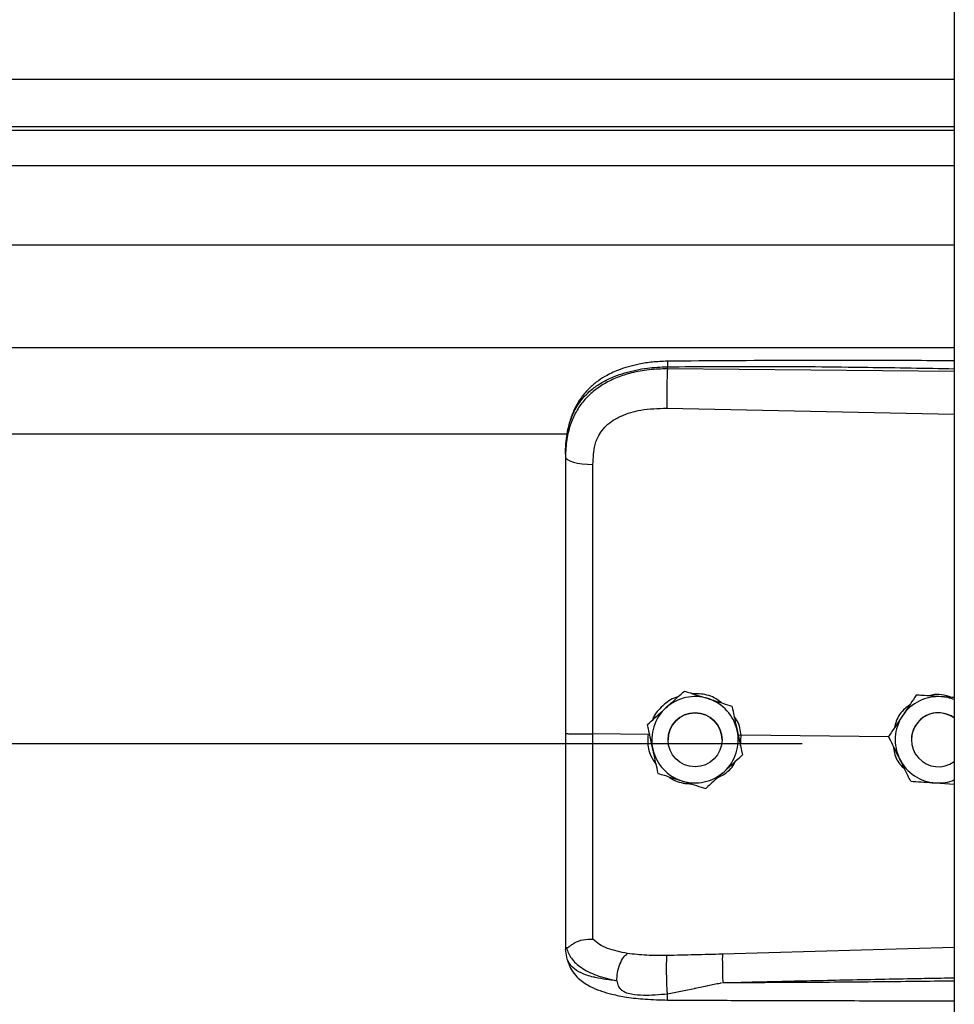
# Model space of a CAD drawing. Header units: inches. Extents: x 170 to 284, y 215 to 248.
# Tile 208 of 256: x 181.684 to 181.869, y 240.039 to 240.234. Entities that reach past the tile are written whole.
import ezdxf

# ---------------------------------------------------------------- set-up
doc = ezdxf.new("R2010")
doc.units = ezdxf.units.IN
doc.header["$LTSCALE"] = 0.25
doc.header["$MEASUREMENT"] = 0
doc.layers.add('LH BENCH MOUNT', color=7, linetype='Continuous')

msp = doc.modelspace()

# ---------------------------------------------------------------- linework, layer by layer
at = {"layer": 'LH BENCH MOUNT'}
for p, q in [((181.8693542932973, 243.843095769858), (181.8693542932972, 239.6426462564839)), ((177.8370342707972, 240.2218751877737), (181.8693542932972, 240.2218751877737)), ((181.8693542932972, 240.2123899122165), (177.8370342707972, 240.2123899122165)), ((177.8370342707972, 240.2117505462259), (181.8693542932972, 240.2117505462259)), ((177.8370342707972, 240.2047324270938), (181.8693542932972, 240.2047324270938)), ((177.8370342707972, 240.1890483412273), (181.8693542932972, 240.1890483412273)), ((177.8370342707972, 240.1686603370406), (181.8693542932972, 240.1686603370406)), ((181.8125070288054, 240.1644486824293), (181.8125070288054, 240.1648600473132)), ((181.8693542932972, 240.1639119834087), (181.8125070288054, 240.1644486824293)), ((181.8124110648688, 240.1566598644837), (181.8693542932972, 240.1554503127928)), ((177.9135824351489, 240.1515847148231), (181.7928031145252, 240.1515847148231)), ((181.7923114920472, 240.1475254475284), (181.7923114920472, 240.1470371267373)), ((181.8158819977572, 240.100593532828), (181.8158819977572, 240.1005918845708)), ((181.8618255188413, 240.0997971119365), (181.8618255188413, 240.0997987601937)), ((181.8628744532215, 240.0997308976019), (181.8618255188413, 240.0997987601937)), ((181.825300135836, 240.0975928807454), (181.825300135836, 240.0975912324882)), ((181.8085742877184, 240.0939375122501), (181.8085742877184, 240.0939358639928)), ((181.8086827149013, 240.0920022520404), (181.7977691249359, 240.0921067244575)), ((181.8086827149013, 240.0920022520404), (181.8086849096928, 240.0920021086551)), ((177.8672020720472, 240.0901922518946), (181.8391864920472, 240.0901922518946)), ((181.812642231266, 240.0909349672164), (181.812642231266, 240.0909341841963)), ((181.8233426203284, 240.0909341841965), (181.8233426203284, 240.0909349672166)), ((181.8271204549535, 240.0918256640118), (181.8265723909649, 240.091771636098)), ((181.8270233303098, 240.0897081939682), (181.8271204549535, 240.0918256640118)), ((181.8271204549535, 240.0918256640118), (181.8271220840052, 240.0918257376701)), ((181.8563541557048, 240.0915459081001), (181.8271220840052, 240.0918257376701)), ((181.85634017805, 240.0915742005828), (181.85634017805, 240.09157584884)), ((181.8608539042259, 240.0909349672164), (181.8608539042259, 240.0909341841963)), ((181.827410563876, 240.0879362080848), (181.827410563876, 240.0879345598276)), ((181.8656507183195, 240.0823925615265), (181.8693542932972, 240.0821527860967)), ((181.7923114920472, 240.0499840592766), (181.7923114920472, 240.0494552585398)), ((181.7926511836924, 240.0474700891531), (181.7923114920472, 240.0494552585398)), ((181.8693542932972, 240.0497786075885), (181.8234186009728, 240.0484468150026))]:
    msp.add_line(p, q, dxfattribs=at)
at = {"layer": 'LH BENCH MOUNT', "flags": 128}
msp.add_lwpolyline([(181.7923114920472, 240.1470371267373), (181.7924154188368, 240.146741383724), (181.7927233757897, 240.1464565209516), (181.7932240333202, 240.1461930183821), (181.7938989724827, 240.1459605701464), (181.7947233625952, 240.1457677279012), (181.7956668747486, 240.1456215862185), (181.7966947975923, 240.1455275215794), (181.7977693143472, 240.1454889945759)], dxfattribs=at)
at = {"layer": 'LH BENCH MOUNT'}
msp.add_circle((181.8179924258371, 240.0909341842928), 0.005350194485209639, dxfattribs=at)
for centre, radius, start, end in [((181.8179924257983, 240.0909349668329), 0.008560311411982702, 72.32793711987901, 132.3279357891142), ((181.8179924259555, 240.0909349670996), 0.008560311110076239, 12.32793744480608, 72.32793758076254), ((181.8662040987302, 240.0909349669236), 0.00856031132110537, 86.29353550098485, 146.2935346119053), ((181.866204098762, 240.090934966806), 0.008560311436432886, 68.40767565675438, 86.29353576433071), ((181.8179924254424, 240.0909349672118), 0.008560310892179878, 132.3279357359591, 192.3279369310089), ((181.8179924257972, 240.0909349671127), 0.005350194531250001, 1.112061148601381e-06, 179.9999988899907), ((181.8662040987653, 240.0909349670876), 0.005350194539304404, 53.92810144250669, 179.9999986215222), ((181.8662040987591, 240.0909341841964), 0.005350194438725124, 53.92810057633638, 306.0718994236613), ((181.8662040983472, 240.0909349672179), 0.008560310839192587, 146.2935348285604, 206.2935362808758), ((181.817992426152, 240.0909349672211), 0.008560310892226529, 312.3279357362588, 12.32793693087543), ((181.8179924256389, 240.0909349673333), 0.008560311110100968, 192.3279374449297, 252.3279375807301), ((181.8662040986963, 240.0909349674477), 0.008560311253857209, 206.2935366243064, 266.2935360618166), ((181.8179924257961, 240.0909349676), 0.008560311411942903, 252.3279371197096, 312.3279357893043), ((181.8662040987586, 240.0909349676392), 0.00856031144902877, 266.2935357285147, 291.5923243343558)]:
    msp.add_arc(centre, radius, start, end, dxfattribs=at)
for points, knots in [([(181.8693542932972, 240.1660351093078), (181.8664551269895, 240.1660498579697), (181.8558271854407, 240.1661039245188), (181.8368836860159, 240.1661405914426), (181.8208404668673, 240.1660164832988), (181.8125256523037, 240.1659521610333)], [0, 0, 0, 0, 0.1530455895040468, 0.5610439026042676, 1, 1, 1, 1]), ([(181.7923114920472, 240.1475254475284), (181.7923742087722, 240.148881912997), (181.7924926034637, 240.1514426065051), (181.7934621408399, 240.1549335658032), (181.7947513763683, 240.1573454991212), (181.7961152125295, 240.1590482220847), (181.7971981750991, 240.1600916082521), (181.7982571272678, 240.1609201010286), (181.7992465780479, 240.1615800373), (181.800480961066, 240.1622750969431), (181.8020749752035, 240.1630008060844), (181.804738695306, 240.1639088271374), (181.8082737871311, 240.1646687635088), (181.8111803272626, 240.1648000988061), (181.8125070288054, 240.1648600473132)], [0, 0, 0, 0, 0.1307156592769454, 0.2467609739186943, 0.3577928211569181, 0.4170971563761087, 0.4791482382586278, 0.5177152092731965, 0.5590896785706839, 0.6032945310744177, 0.6633484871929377, 0.7353692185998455, 0.8792082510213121, 1, 1, 1, 1]), ([(181.8125070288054, 240.1644486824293), (181.8112911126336, 240.1644154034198), (181.8088593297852, 240.1643488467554), (181.8055185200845, 240.1637270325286), (181.8025607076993, 240.1627848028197), (181.8000181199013, 240.1615671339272), (181.7977866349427, 240.1600217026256), (181.7959149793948, 240.1581805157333), (181.7944340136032, 240.1560501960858), (181.7932584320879, 240.1534810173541), (181.7924656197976, 240.1504291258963), (181.7923628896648, 240.1481682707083), (181.7923114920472, 240.1470371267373)], [0, 0, 0, 0, 0.1111703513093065, 0.2223361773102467, 0.3162781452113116, 0.4102081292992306, 0.5024030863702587, 0.5945790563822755, 0.6845432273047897, 0.774504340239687, 0.8871807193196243, 1, 1, 1, 1]), ([(181.8125256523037, 240.1659521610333), (181.81152699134, 240.1659136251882), (181.8096352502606, 240.1658406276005), (181.8063261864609, 240.1653122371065), (181.8030986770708, 240.1644182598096), (181.8003518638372, 240.163114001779), (181.7983660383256, 240.1617913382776), (181.7967248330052, 240.1603458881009), (181.7954096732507, 240.1587576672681), (181.7943344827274, 240.157005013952), (181.7934771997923, 240.1550952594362), (181.7927323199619, 240.1525766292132), (181.7925169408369, 240.1506389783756), (181.7923979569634, 240.1495685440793)], [0, 0, 0, 0, 0.09774743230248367, 0.1851607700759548, 0.3306121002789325, 0.4364670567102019, 0.508318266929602, 0.5850061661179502, 0.6719760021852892, 0.7307948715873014, 0.8036787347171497, 0.8915444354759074, 1, 1, 1, 1]), ([(181.8125070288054, 240.1644486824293), (181.8124853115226, 240.1638728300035), (181.8124401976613, 240.1626765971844), (181.812399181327, 240.1604515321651), (181.8123859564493, 240.1582741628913), (181.8124029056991, 240.1571844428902), (181.8124110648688, 240.1566598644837)], [0, 0, 0, 0, 0.2406941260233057, 0.4999999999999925, 0.7593058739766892, 1, 1, 1, 1]), ([(181.8125258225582, 240.1659362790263), (181.8125246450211, 240.1659403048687), (181.8125206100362, 240.1659540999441), (181.8125153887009, 240.1658391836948), (181.8125087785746, 240.1655463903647), (181.8125077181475, 240.165130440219), (181.8125070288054, 240.1648600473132)], [0, 0, 0, 0, 0.09787641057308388, 0.3353863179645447, 0.5679606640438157, 1, 1, 1, 1]), ([(181.8125070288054, 240.1648600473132), (181.8188128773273, 240.1648993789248), (181.8320518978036, 240.1649819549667), (181.8510015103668, 240.1648007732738), (181.8636420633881, 240.1645797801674), (181.8693542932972, 240.164479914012)], [0, 0, 0, 0, 0.3326703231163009, 0.6984356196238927, 1, 1, 1, 1]), ([(181.7981949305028, 240.1494222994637), (181.7981949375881, 240.1494223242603), (181.7982974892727, 240.1497812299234), (181.7987926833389, 240.1511874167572), (181.8003287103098, 240.1533901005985), (181.8033957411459, 240.1552933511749), (181.8075119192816, 240.1565050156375), (181.8106646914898, 240.1566046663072), (181.8124110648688, 240.1566598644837)], [0, 0, 0, 0, 4.497367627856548e-06, 0.06509473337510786, 0.261670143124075, 0.475310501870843, 0.7093656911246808, 1, 1, 1, 1]), ([(181.7977693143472, 240.1454889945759), (181.7978392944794, 240.1468136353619), (181.7979092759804, 240.1481383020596), (181.7981949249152, 240.1494222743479), (181.7981949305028, 240.1494222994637)], [0, 0, 0, 0, 0.9999804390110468, 0.9999999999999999, 0.9999999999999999, 0.9999999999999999, 0.9999999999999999]), ([(181.7923114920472, 240.1470371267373), (181.7923114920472, 240.1434069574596), (181.7923114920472, 240.1361360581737), (181.7923114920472, 240.1250553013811), (181.7923114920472, 240.1138727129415), (181.7923114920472, 240.1029040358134), (181.7923114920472, 240.0956562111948), (181.7923114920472, 240.0921764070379)], [0, 0, 0, 0, 0.2027568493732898, 0.4061035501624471, 0.6088604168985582, 0.8122072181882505, 1, 1, 1, 1]), ([(181.7977691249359, 240.0921067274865), (181.7977691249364, 240.0921067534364), (181.7977691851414, 240.0954930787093), (181.7977692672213, 240.1025397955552), (181.7977693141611, 240.1132129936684), (181.7977693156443, 240.1240890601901), (181.7977693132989, 240.1348763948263), (181.7977693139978, 240.1419514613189), (181.7977693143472, 240.1454889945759)], [0, 0, 0, 0, 1.439079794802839e-06, 0.1877923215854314, 0.3908439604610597, 0.59389561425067, 0.7969478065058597, 1, 1, 1, 1]), ([(181.8122281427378, 240.0972657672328), (181.8131686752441, 240.0981223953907), (181.8144230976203, 240.099264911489), (181.815590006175, 240.1003276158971), (181.8158819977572, 240.100593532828)], [0, 0, 0, 0, 0.7497733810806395, 1, 1, 1, 1]), ([(181.8122281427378, 240.0972636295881), (181.8131686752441, 240.0981203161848), (181.8144230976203, 240.0992629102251), (181.815590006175, 240.1003258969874), (181.8158819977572, 240.1005918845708)], [0, 0, 0, 0, 0.7497733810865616, 1, 1, 1, 1]), ([(181.8158819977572, 240.100593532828), (181.8162797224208, 240.100466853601), (181.8177845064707, 240.0999875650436), (181.8194014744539, 240.0994724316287), (181.8205910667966, 240.0990934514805)], [0, 0, 0, 0, 0.2643068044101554, 0.9999999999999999, 0.9999999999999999, 0.9999999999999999, 0.9999999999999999]), ([(181.8158819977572, 240.1005918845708), (181.8162797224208, 240.1004651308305), (181.8177845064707, 240.0999855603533), (181.8194014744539, 240.0994703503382), (181.8205910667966, 240.0990913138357)], [0, 0, 0, 0, 0.2643068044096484, 1, 1, 1, 1]), ([(181.8232525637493, 240.0982453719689), (181.8228958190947, 240.0985354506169), (181.8217322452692, 240.0994815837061), (181.8196806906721, 240.1000490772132), (181.8181111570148, 240.100052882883), (181.8175752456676, 240.1000541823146)], [0, 0, 0, 0, 0.2255168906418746, 0.7355556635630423, 1, 1, 1, 1]), ([(181.8618255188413, 240.0997987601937), (181.8614457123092, 240.0992294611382), (181.8606771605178, 240.0980774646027), (181.8597409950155, 240.0966741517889), (181.8592050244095, 240.0958706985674), (181.8590828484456, 240.0956875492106)], [0, 0, 0, 0, 0.4299704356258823, 0.8700602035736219, 1, 1, 1, 1]), ([(181.8618255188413, 240.0997971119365), (181.8614457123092, 240.0992276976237), (181.8606771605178, 240.0980754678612), (181.8597409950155, 240.0966720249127), (181.8592050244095, 240.0958685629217), (181.8590828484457, 240.0956854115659)], [0, 0, 0, 0, 0.4299704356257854, 0.8700602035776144, 1, 1, 1, 1]), ([(181.8667574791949, 240.0994773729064), (181.8654879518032, 240.0995596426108), (181.8637947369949, 240.0996693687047), (181.862219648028, 240.0997715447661), (181.8618255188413, 240.0997971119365)], [0, 0, 0, 0, 0.7497733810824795, 0.9999999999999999, 0.9999999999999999, 0.9999999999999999, 0.9999999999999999]), ([(181.8688290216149, 240.0993452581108), (181.8681680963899, 240.0995453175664), (181.8668977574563, 240.099929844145), (181.8653345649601, 240.0999547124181), (181.864554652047, 240.0996925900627), (181.8643788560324, 240.099633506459)], [0, 0, 0, 0, 0.4565421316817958, 0.8775020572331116, 0.9999999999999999, 0.9999999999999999, 0.9999999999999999, 0.9999999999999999]), ([(181.8146027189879, 240.09942845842), (181.8144675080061, 240.0993983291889), (181.8133157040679, 240.0991416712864), (181.8115584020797, 240.097682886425), (181.8099396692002, 240.0960732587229), (181.8096118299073, 240.0949649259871), (181.809578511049, 240.0948522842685)], [0, 0, 0, 0, 0.0593147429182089, 0.5052766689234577, 0.9497204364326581, 1, 1, 1, 1]), ([(181.8205910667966, 240.0990934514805), (181.8207773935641, 240.0990340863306), (181.822234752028, 240.0985697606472), (181.823832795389, 240.0980605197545), (181.8251571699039, 240.097638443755), (181.825300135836, 240.0975928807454)], [0, 0, 0, 0, 0.1156468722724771, 0.9045342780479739, 1, 1, 1, 1]), ([(181.8205910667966, 240.0990913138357), (181.8207773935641, 240.0990319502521), (181.8222347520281, 240.0985676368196), (181.823832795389, 240.0980585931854), (181.8251571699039, 240.0976367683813), (181.825300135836, 240.0975912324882)], [0, 0, 0, 0, 0.1156468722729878, 0.9045342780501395, 1, 1, 1, 1]), ([(181.8604834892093, 240.0977871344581), (181.8601639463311, 240.097569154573), (181.8590105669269, 240.0967823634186), (181.8579171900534, 240.0951817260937), (181.8576193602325, 240.0937770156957), (181.8575312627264, 240.0933615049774)], [0, 0, 0, 0, 0.2125142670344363, 0.7670631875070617, 1, 1, 1, 1]), ([(181.8693542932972, 240.0993092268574), (181.8687113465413, 240.0993508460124), (181.8678525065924, 240.0994064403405), (181.8669774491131, 240.0994631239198), (181.8667574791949, 240.0994773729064)], [0, 0, 0, 0, 0.7486223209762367, 0.9999999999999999, 0.9999999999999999, 0.9999999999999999, 0.9999999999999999]), ([(181.8085742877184, 240.0939375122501), (181.8090802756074, 240.0943984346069), (181.8101041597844, 240.0953311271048), (181.8113513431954, 240.0964671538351), (181.812065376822, 240.0971175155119), (181.8122281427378, 240.0972657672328)], [0, 0, 0, 0, 0.4299704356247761, 0.8700602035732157, 1, 1, 1, 1]), ([(181.8085742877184, 240.0939358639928), (181.8090802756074, 240.0943966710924), (181.8101041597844, 240.0953291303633), (181.8113513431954, 240.0964650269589), (181.812065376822, 240.0971153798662), (181.8122281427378, 240.0972636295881)], [0, 0, 0, 0, 0.429970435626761, 0.8700602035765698, 0.9999999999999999, 0.9999999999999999, 0.9999999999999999, 0.9999999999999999]), ([(181.825300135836, 240.0975928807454), (181.8254462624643, 240.0969243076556), (181.8257419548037, 240.0955714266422), (181.8261021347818, 240.0939234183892), (181.8263083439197, 240.0929798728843), (181.826355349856, 240.0927647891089)], [0, 0, 0, 0, 0.4299704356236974, 0.8700602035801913, 1, 1, 1, 1]), ([(181.825300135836, 240.0975912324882), (181.8254462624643, 240.0969225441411), (181.8257419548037, 240.0955694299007), (181.8261021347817, 240.0939212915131), (181.8263083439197, 240.0929777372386), (181.826355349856, 240.0927626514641)], [0, 0, 0, 0, 0.4299704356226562, 0.8700602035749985, 0.9999999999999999, 0.9999999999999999, 0.9999999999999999, 0.9999999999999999]), ([(181.8096295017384, 240.0891072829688), (181.809357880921, 240.0903501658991), (181.8089956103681, 240.0920078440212), (181.8086586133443, 240.0935499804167), (181.8085742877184, 240.0939358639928)], [0, 0, 0, 0, 0.7497733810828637, 1, 1, 1, 1]), ([(181.8271220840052, 240.0918257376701), (181.8271220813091, 240.0918257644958), (181.8270240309, 240.0928013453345), (181.8267639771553, 240.0941935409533), (181.8259594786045, 240.0952829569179), (181.8257400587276, 240.0955800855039)], [0, 0, 0, 0, 1.999769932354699e-05, 0.7272642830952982, 1, 1, 1, 1]), ([(181.8590828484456, 240.0956875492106), (181.8583768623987, 240.0946291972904), (181.8574352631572, 240.0932176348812), (181.8565593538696, 240.0919044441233), (181.85634017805, 240.09157584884)], [0, 0, 0, 0, 0.7497733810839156, 1, 1, 1, 1]), ([(181.8590828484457, 240.0956854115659), (181.8583768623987, 240.0946271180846), (181.8574352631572, 240.0932156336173), (181.8565593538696, 240.0919027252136), (181.85634017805, 240.0915742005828)], [0, 0, 0, 0, 0.749773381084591, 1, 1, 1, 1]), ([(181.7923114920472, 240.0921764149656), (181.7923114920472, 240.089139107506), (181.7923114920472, 240.0829636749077), (181.7923114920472, 240.0741767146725), (181.7923114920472, 240.0660101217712), (181.7923114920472, 240.0594300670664), (181.7923114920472, 240.0540453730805), (181.7923114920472, 240.051344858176), (181.7923114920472, 240.0499840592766)], [0, 0, 0, 0, 0.1870908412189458, 0.3803918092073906, 0.5558755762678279, 0.7364481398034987, 0.8671952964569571, 1, 1, 1, 1]), ([(181.797769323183, 240.051416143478), (181.7977693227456, 240.0516788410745), (181.7977693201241, 240.0532533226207), (181.7977693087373, 240.0566847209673), (181.7977692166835, 240.0622860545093), (181.7977689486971, 240.068725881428), (181.7977685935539, 240.0759519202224), (181.797768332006, 240.0838267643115), (181.797768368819, 240.0893547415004), (181.7977684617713, 240.0921067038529), (181.7977684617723, 240.0921067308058)], [0, 0, 0, 0, 0.03155846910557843, 0.1891461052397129, 0.3467338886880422, 0.5043277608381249, 0.6619226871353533, 0.8309600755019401, 0.9999983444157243, 1, 1, 1, 1]), ([(181.8086849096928, 240.0920021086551), (181.8086511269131, 240.0915482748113), (181.8085443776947, 240.0901142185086), (181.8089610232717, 240.087951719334), (181.8099124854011, 240.0865953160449), (181.8102988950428, 240.0860444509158)], [0, 0, 0, 0, 0.2156616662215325, 0.6814629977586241, 1, 1, 1, 1]), ([(181.826355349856, 240.0927647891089), (181.8266269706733, 240.0915219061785), (181.8269892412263, 240.0898642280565), (181.8273262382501, 240.088322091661), (181.827410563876, 240.0879362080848)], [0, 0, 0, 0, 0.7497733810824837, 1, 1, 1, 1]), ([(181.826355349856, 240.0927626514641), (181.8266269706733, 240.0915198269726), (181.8269892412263, 240.0898622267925), (181.8273262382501, 240.0883203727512), (181.827410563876, 240.0879345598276)], [0, 0, 0, 0, 0.7497733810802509, 1, 1, 1, 1]), ([(181.858529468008, 240.0871430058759), (181.8584428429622, 240.0873183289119), (181.857765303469, 240.0886896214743), (181.8570223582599, 240.0901933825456), (181.8564066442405, 240.0914396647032), (181.85634017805, 240.0915742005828)], [0, 0, 0, 0, 0.1156468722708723, 0.9045342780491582, 1, 1, 1, 1]), ([(181.8106847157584, 240.0842791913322), (181.8105385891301, 240.0849477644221), (181.8102428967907, 240.0863006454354), (181.8098827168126, 240.0879486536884), (181.8096765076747, 240.0888921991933), (181.8096295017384, 240.0891072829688)], [0, 0, 0, 0, 0.4299704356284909, 0.8700602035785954, 1, 1, 1, 1]), ([(181.8572761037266, 240.0896798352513), (181.8573246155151, 240.089217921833), (181.8574712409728, 240.0878218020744), (181.858316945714, 240.0862252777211), (181.8592510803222, 240.0854168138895), (181.8594805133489, 240.0852182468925)], [0, 0, 0, 0, 0.2716700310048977, 0.821114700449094, 1, 1, 1, 1]), ([(181.8223996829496, 240.0833703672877), (181.8229083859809, 240.0836324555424), (181.8243146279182, 240.0843569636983), (181.8255551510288, 240.0855883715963), (181.8259344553, 240.0865680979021), (181.8259475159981, 240.0866018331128)], [0, 0, 0, 0, 0.3536960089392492, 0.9777456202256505, 1, 1, 1, 1]), ([(181.827410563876, 240.0879345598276), (181.826904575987, 240.0874736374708), (181.82588069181, 240.0865409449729), (181.824633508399, 240.0854049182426), (181.8239194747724, 240.0847545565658), (181.8237567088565, 240.0846063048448)], [0, 0, 0, 0, 0.4299704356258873, 0.8700602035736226, 1, 1, 1, 1]), ([(181.8607187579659, 240.0827123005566), (181.8605338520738, 240.0830864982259), (181.859834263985, 240.0845022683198), (181.859082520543, 240.08602369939), (181.858529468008, 240.0871430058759)], [0, 0, 0, 0, 0.2643068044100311, 1, 1, 1, 1]), ([(181.8106847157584, 240.0842791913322), (181.811082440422, 240.0841524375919), (181.8125872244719, 240.0836728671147), (181.8142041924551, 240.0831576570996), (181.8153937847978, 240.0827786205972)], [0, 0, 0, 0, 0.2643068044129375, 1, 1, 1, 1]), ([(181.8237567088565, 240.0846063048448), (181.8228161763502, 240.0837496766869), (181.821561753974, 240.0826071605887), (181.8203948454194, 240.0815444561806), (181.8201028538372, 240.0812785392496)], [0, 0, 0, 0, 0.7497733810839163, 1, 1, 1, 1]), ([(181.812843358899, 240.0835912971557), (181.8129227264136, 240.0835245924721), (181.8137957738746, 240.0827908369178), (181.8153659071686, 240.0823116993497), (181.8168004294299, 240.0822272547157), (181.8171980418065, 240.0822038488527)], [0, 0, 0, 0, 0.06740964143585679, 0.7415101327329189, 1, 1, 1, 1]), ([(181.8153937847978, 240.0827786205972), (181.8155801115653, 240.0827192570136), (181.8170374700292, 240.0822549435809), (181.8186355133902, 240.0817458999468), (181.8199598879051, 240.0813240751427), (181.8201028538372, 240.0812785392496)], [0, 0, 0, 0, 0.1156468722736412, 0.9045342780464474, 1, 1, 1, 1]), ([(181.8607187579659, 240.0827123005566), (181.8614017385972, 240.0826679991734), (181.862783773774, 240.0825783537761), (181.8644672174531, 240.0824692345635), (181.8654310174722, 240.0824067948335), (181.8656507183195, 240.0823925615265)], [0, 0, 0, 0, 0.4299704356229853, 0.8700602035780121, 0.9999999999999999, 0.9999999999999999, 0.9999999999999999, 0.9999999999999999]), ([(181.7925085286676, 240.0497337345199), (181.7925576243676, 240.0497251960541), (181.7926584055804, 240.0497076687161), (181.7929500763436, 240.0498938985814), (181.7934154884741, 240.0502247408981), (181.794291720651, 240.050804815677), (181.7957709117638, 240.0514229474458), (181.7971117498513, 240.0514190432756), (181.7977692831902, 240.0514171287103)], [0, 0, 0, 0, 0.1136768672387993, 0.2333502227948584, 0.3620694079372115, 0.5019163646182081, 0.7557448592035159, 1, 1, 1, 1]), ([(181.804603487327, 240.0485921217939), (181.8032299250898, 240.0488799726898), (181.801145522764, 240.0493167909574), (181.7989697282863, 240.0503575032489), (181.7981707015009, 240.0510627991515), (181.7977692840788, 240.0514171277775)], [0, 0, 0, 0, 0.4901989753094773, 0.7438846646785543, 0.9999999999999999, 0.9999999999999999, 0.9999999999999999, 0.9999999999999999]), ([(181.7923114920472, 240.0499840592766), (181.7923114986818, 240.0499827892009), (181.7923115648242, 240.0499701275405), (181.7923187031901, 240.0498659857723), (181.7924171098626, 240.0497876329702), (181.7925048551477, 240.0497177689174)], [0, 0, 0, 0, 0.01193493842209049, 0.1189819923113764, 1, 1, 1, 1]), ([(181.7925043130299, 240.0497335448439), (181.7927799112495, 240.049011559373), (181.7933459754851, 240.0475286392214), (181.7953988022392, 240.0456953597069), (181.7983870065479, 240.0441373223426), (181.8011140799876, 240.0435141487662), (181.8025139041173, 240.0431942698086)], [0, 0, 0, 0, 0.2305257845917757, 0.4734878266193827, 0.7297379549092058, 0.9999999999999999, 0.9999999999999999, 0.9999999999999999, 0.9999999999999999]), ([(181.8025128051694, 240.0431925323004), (181.8019665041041, 240.0432496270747), (181.8006615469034, 240.0433860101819), (181.7992627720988, 240.0436141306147), (181.798307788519, 240.0438080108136), (181.7970744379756, 240.0440858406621), (181.7953880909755, 240.044652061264), (181.793568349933, 240.0457775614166), (181.7929628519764, 240.0468949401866), (181.7926511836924, 240.0474700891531)], [0, 0, 0, 0, 0.1091879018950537, 0.2608187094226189, 0.3077983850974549, 0.3355235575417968, 0.5627886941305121, 0.7749539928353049, 1, 1, 1, 1]), ([(181.7926681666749, 240.0474240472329), (181.7928570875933, 240.0468371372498), (181.7932118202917, 240.0457351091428), (181.7942249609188, 240.0443166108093), (181.7953540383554, 240.0432406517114), (181.7965012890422, 240.0424437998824), (181.7975484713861, 240.0418873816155), (181.7984913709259, 240.0414752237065), (181.7997368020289, 240.0410088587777), (181.8016817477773, 240.0404483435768), (181.8045607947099, 240.0398868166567), (181.8082944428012, 240.0394645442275), (181.8110757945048, 240.0393971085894), (181.8125639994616, 240.0393610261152)], [0, 0, 0, 0, 0.09843102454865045, 0.1848217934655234, 0.2573083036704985, 0.3158871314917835, 0.3722739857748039, 0.412140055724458, 0.4615923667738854, 0.5575876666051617, 0.6828759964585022, 0.8303179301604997, 1, 1, 1, 1]), ([(181.8025139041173, 240.0431942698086), (181.8025388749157, 240.0437245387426), (181.8025907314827, 240.0448257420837), (181.8030666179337, 240.046487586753), (181.8037706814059, 240.0478738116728), (181.8043328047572, 240.0483586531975), (181.804603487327, 240.0485921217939)], [0, 0, 0, 0, 0.2407679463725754, 0.5000000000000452, 0.7592320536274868, 1, 1, 1, 1]), ([(181.812432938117, 240.0481846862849), (181.8110808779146, 240.048177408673), (181.8083788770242, 240.0481628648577), (181.8058722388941, 240.0484473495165), (181.8046199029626, 240.0485894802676)], [0, 0, 0, 0, 0.5003922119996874, 1, 1, 1, 1]), ([(181.8125183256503, 240.0406142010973), (181.8125023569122, 240.0408547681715), (181.8124686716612, 240.0413622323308), (181.8124238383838, 240.0423723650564), (181.8123867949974, 240.0435598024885), (181.8123639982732, 240.0448317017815), (181.8123588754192, 240.0460351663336), (181.8123712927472, 240.0470310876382), (181.8123963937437, 240.047770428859), (181.8124211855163, 240.0480514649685), (181.8124329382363, 240.0481846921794)], [0, 0, 0, 0, 0.1098512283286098, 0.2317256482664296, 0.3631776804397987, 0.5000000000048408, 0.6368223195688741, 0.7682743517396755, 0.890148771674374, 0.9999999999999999, 0.9999999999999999, 0.9999999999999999, 0.9999999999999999]), ([(181.8234186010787, 240.0484468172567), (181.8215873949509, 240.04839879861), (181.8179248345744, 240.0483027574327), (181.8142636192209, 240.0482240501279), (181.8124329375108, 240.0481846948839)], [0, 0, 0, 0, 0.499979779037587, 1, 1, 1, 1]), ([(181.8234184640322, 240.0484468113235), (181.8234109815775, 240.0482079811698), (181.8233994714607, 240.0478405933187), (181.8234007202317, 240.0469786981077), (181.8234081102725, 240.0462039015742), (181.8234225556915, 240.045343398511), (181.8234482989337, 240.0441839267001), (181.8234759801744, 240.0433405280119), (181.8234939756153, 240.0427922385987)], [0, 0, 0, 0, 0.2394508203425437, 0.3683426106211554, 0.4999696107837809, 0.6316010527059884, 0.7605056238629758, 0.9999999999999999, 0.9999999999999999, 0.9999999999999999, 0.9999999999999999]), ([(181.8025130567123, 240.0431893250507), (181.8025875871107, 240.0428190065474), (181.8026914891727, 240.0423027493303), (181.8030632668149, 240.0417053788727), (181.803483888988, 240.0412724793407), (181.8042876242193, 240.040827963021), (181.8057649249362, 240.0404664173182), (181.8085257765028, 240.0402262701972), (181.8109225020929, 240.0404591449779), (181.8125183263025, 240.040614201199)], [0, 0, 0, 0, 0.1001269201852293, 0.1395859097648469, 0.189713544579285, 0.2582342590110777, 0.3697357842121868, 0.5803479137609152, 1, 1, 1, 1]), ([(181.8234941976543, 240.042789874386), (181.8273942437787, 240.0428891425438), (181.8356643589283, 240.0430996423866), (181.8487762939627, 240.0433818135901), (181.8597241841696, 240.0435943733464), (181.8667403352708, 240.043722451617), (181.8689153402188, 240.0437604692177), (181.8693542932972, 240.0437681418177)], [0, 0, 0, 0, 0.2551597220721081, 0.541070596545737, 0.8577348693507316, 0.9712884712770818, 1, 1, 1, 1]), ([(181.8693542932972, 240.0431230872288), (181.866756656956, 240.0430911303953), (181.8616906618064, 240.0430288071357), (181.8541265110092, 240.0429479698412), (181.8464742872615, 240.0428787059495), (181.8387162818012, 240.0428271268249), (181.8309937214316, 240.0427940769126), (181.825956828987, 240.0427912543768), (181.8234941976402, 240.042789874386)], [0, 0, 0, 0, 0.1699411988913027, 0.3314248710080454, 0.4948424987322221, 0.6705311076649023, 0.8389164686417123, 1, 1, 1, 1]), ([(181.8125183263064, 240.0406142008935), (181.8142977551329, 240.0409611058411), (181.8160853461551, 240.0413096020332), (181.817903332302, 240.0416769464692), (181.8179743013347, 240.0416912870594), (181.8182093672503, 240.0417387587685), (181.8190775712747, 240.0419152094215), (181.8207179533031, 240.042230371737), (181.8222505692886, 240.0425937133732), (181.8231496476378, 240.0427536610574), (181.8232267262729, 240.0427673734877)], [0, 0, 0, 0, 0.5022751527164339, 0.5045790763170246, 0.5086566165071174, 0.5221306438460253, 0.5703313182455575, 0.7514263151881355, 0.9786895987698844, 1, 1, 1, 1]), ([(181.8125640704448, 240.0393829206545), (181.81256337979, 240.0393760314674), (181.8125568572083, 240.0393109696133), (181.8125459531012, 240.0395006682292), (181.8125318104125, 240.0398275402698), (181.8125231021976, 240.0402600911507), (181.8125191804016, 240.0405508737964), (181.8125183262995, 240.0406142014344)], [0, 0, 0, 0, 0.03436729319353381, 0.3245665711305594, 0.6210149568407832, 0.9174633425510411, 1, 1, 1, 1]), ([(181.8125639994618, 240.0393610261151), (181.8167591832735, 240.0393394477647), (181.8257341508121, 240.0392932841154), (181.8400765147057, 240.0392517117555), (181.854811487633, 240.0392275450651), (181.864766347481, 240.0392240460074), (181.8693542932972, 240.0392224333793)], [0, 0, 0, 0, 0.221632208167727, 0.4741489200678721, 0.7576483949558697, 1, 1, 1, 1])]:
    msp.add_open_spline(points, degree=3, knots=knots, dxfattribs=at)
msp.add_open_spline([(181.792311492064, 240.0921764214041), (181.7923926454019, 240.092167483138), (181.7925549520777, 240.0921496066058), (181.7938077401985, 240.0921268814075), (181.7956052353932, 240.0921106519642), (181.7970473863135, 240.0921080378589), (181.7977684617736, 240.0921067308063)], degree=3, dxfattribs=at)

doc.saveas('drawing.dxf')
